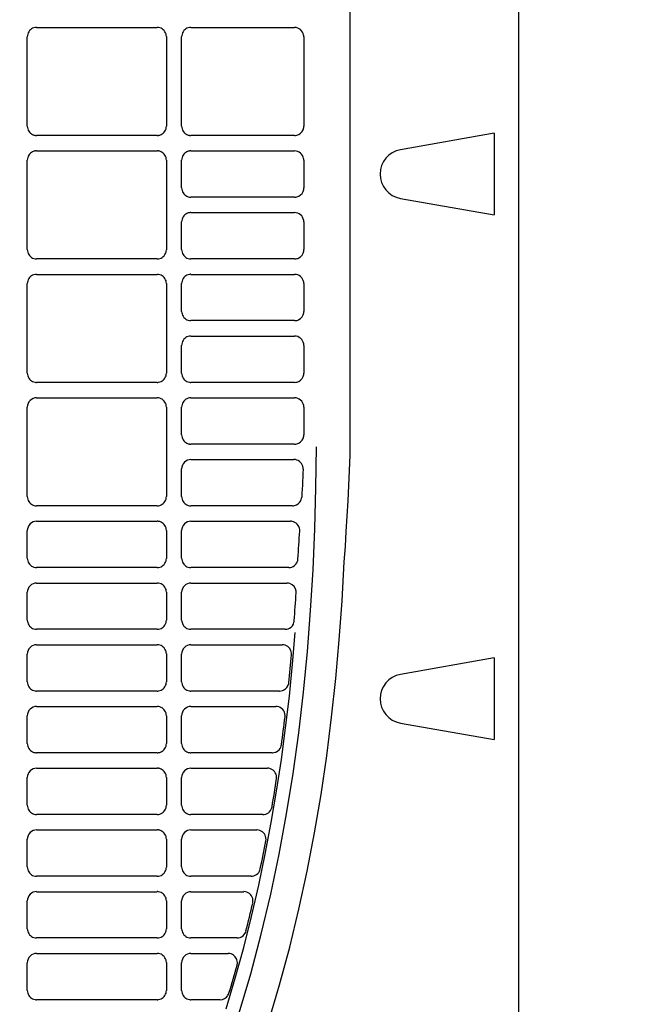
# Model space of a CAD drawing. Header units: millimetres. Extents: x -165365 to -33565, y 7406 to 103342.
# Tile 157 of 256: x -83196 to -83096, y 25181 to 25340. Entities that reach past the tile are written whole.
import ezdxf

# ---------------------------------------------------------------- set-up
doc = ezdxf.new("R2010")
doc.units = ezdxf.units.MM
doc.header["$MEASUREMENT"] = 0
doc.linetypes.add('ACAD_ISO03W100', pattern=[150, 60, -90])
doc.layers.add('DETAIL', color=5, linetype='Continuous')
doc.layers.add('ELEK CIENKIE', color=80, linetype='Continuous')

# ---------------------------------------------------------------- blocks, each defined once
blk = doc.blocks.new('A$C67C8A0BA')
at = {"layer": 'DETAIL', "color": 3, "linetype": 'Continuous'}
for p, q in [((1240.6, 691.24), (1240.6, 50.16)), ((1213.35, 262.65), (1213.35, 478.75)), ((1162.53, 329.45), (1182.06, 329.45)), ((1187.53, 329.45), (1204.32, 329.45)), ((1161.03, 313.45), (1161.03, 327.95)), ((1183.56, 327.96), (1183.56, 313.44)), ((1186.03, 313.45), (1186.03, 327.95)), ((1205.82, 327.95), (1205.82, 313.45)), ((1182.07, 311.95), (1162.53, 311.95)), ((1204.32, 311.95), (1187.53, 311.95)), ((1236.63, 312.31), (1221.48, 309.64)), ((1236.63, 312.31), (1236.63, 299.09)), ((1162.53, 309.45), (1182.06, 309.45)), ((1187.53, 309.45), (1204.32, 309.45)), ((1161.03, 293.45), (1161.03, 307.95)), ((1183.56, 307.96), (1183.56, 293.44)), ((1186.03, 303.45), (1186.03, 307.95)), ((1205.82, 307.95), (1205.82, 303.45)), ((1204.33, 301.95), (1187.53, 301.95)), ((1221.48, 301.76), (1236.63, 299.09)), ((1187.53, 299.45), (1204.33, 299.45)), ((1186.03, 293.45), (1186.03, 297.95)), ((1205.82, 297.95), (1205.82, 293.45)), ((1182.07, 291.95), (1162.53, 291.95)), ((1204.33, 291.95), (1187.53, 291.95)), ((1162.53, 289.45), (1182.06, 289.45)), ((1187.53, 289.45), (1204.33, 289.45)), ((1161.03, 273.45), (1161.03, 287.95)), ((1183.56, 287.96), (1183.56, 273.44)), ((1186.03, 283.45), (1186.03, 287.95)), ((1205.82, 287.95), (1205.82, 283.45)), ((1204.33, 281.95), (1187.52, 281.95)), ((1187.53, 279.45), (1204.33, 279.45)), ((1186.03, 273.45), (1186.03, 277.95)), ((1205.82, 277.95), (1205.82, 273.45)), ((1182.07, 271.95), (1162.53, 271.95)), ((1204.33, 271.95), (1187.52, 271.95)), ((1162.53, 269.45), (1182.06, 269.45)), ((1183.56, 267.96), (1183.56, 253.44)), ((1187.53, 269.45), (1204.33, 269.45)), ((1205.82, 267.95), (1205.82, 263.45)), ((1161.03, 253.45), (1161.03, 267.95)), ((1186.03, 263.45), (1186.03, 267.95)), ((1204.33, 261.95), (1187.52, 261.95)), ((1187.53, 259.45), (1204.22, 259.45)), ((1186.03, 253.45), (1186.03, 257.95)), ((1182.07, 251.95), (1162.52, 251.95)), ((1203.99, 251.95), (1187.52, 251.95)), ((1162.53, 249.45), (1182.06, 249.45)), ((1187.53, 249.45), (1203.68, 249.45)), ((1161.03, 243.45), (1161.03, 247.95)), ((1183.56, 247.96), (1183.56, 243.44)), ((1186.03, 243.45), (1186.03, 247.95)), ((1182.07, 241.95), (1162.52, 241.95)), ((1203.39, 241.95), (1187.52, 241.95)), ((1162.53, 239.45), (1182.06, 239.45)), ((1187.53, 239.45), (1203.09, 239.45)), ((1161.03, 233.45), (1161.03, 237.95)), ((1183.56, 237.96), (1183.56, 233.44)), ((1186.03, 233.45), (1186.03, 237.95)), ((1182.07, 231.95), (1162.52, 231.95)), ((1202.78, 231.95), (1187.52, 231.95)), ((1162.53, 229.45), (1182.06, 229.45)), ((1187.53, 229.45), (1202.33, 229.45)), ((1161.03, 223.45), (1161.03, 227.95)), ((1183.56, 227.96), (1183.56, 223.44)), ((1186.03, 223.45), (1186.03, 227.95)), ((1236.63, 227.31), (1221.48, 224.64)), ((1236.63, 227.31), (1236.63, 214.09)), ((1182.07, 221.95), (1162.52, 221.95)), ((1201.9, 221.95), (1187.52, 221.95)), ((1201.9, 221.95), (1201.91, 221.95)), ((1162.53, 219.45), (1182.06, 219.45)), ((1187.53, 219.45), (1201.29, 219.45)), ((1161.03, 213.45), (1161.03, 217.95)), ((1183.56, 217.96), (1183.56, 213.44)), ((1186.03, 213.45), (1186.03, 217.95)), ((1221.48, 216.76), (1236.63, 214.09)), ((1182.07, 211.95), (1162.52, 211.95)), ((1200.71, 211.95), (1187.52, 211.95)), ((1162.53, 209.45), (1182.06, 209.45)), ((1187.53, 209.45), (1199.92, 209.45)), ((1161.03, 203.45), (1161.03, 207.95)), ((1183.56, 207.96), (1183.56, 203.44)), ((1186.03, 203.45), (1186.03, 207.95)), ((1182.07, 201.95), (1162.52, 201.95)), ((1199.19, 201.95), (1187.52, 201.95)), ((1162.53, 199.45), (1182.06, 199.45)), ((1187.53, 199.45), (1198.21, 199.45)), ((1161.03, 193.45), (1161.03, 197.95)), ((1183.56, 197.96), (1183.56, 193.44)), ((1186.03, 193.45), (1186.03, 197.95)), ((1182.07, 191.95), (1162.52, 191.95)), ((1197.31, 191.95), (1187.52, 191.95)), ((1162.53, 189.45), (1182.06, 189.45)), ((1187.53, 189.45), (1196.1, 189.45)), ((1161.03, 183.45), (1161.03, 187.95)), ((1183.56, 187.96), (1183.56, 183.44)), ((1186.03, 183.45), (1186.03, 187.95)), ((1182.07, 181.95), (1162.52, 181.95)), ((1195.01, 181.95), (1187.52, 181.95)), ((1162.53, 179.45), (1182.06, 179.45)), ((1187.53, 179.45), (1193.56, 179.45)), ((1161.03, 173.45), (1161.03, 177.95)), ((1183.56, 177.96), (1183.56, 173.44)), ((1186.03, 173.45), (1186.03, 177.95)), ((1182.07, 171.95), (1162.52, 171.95)), ((1192.26, 171.95), (1187.52, 171.95))]:
    blk.add_line(p, q, dxfattribs=at)
for points in [[(1162.3, 329.43), (1162.09, 329.39), (1161.89, 329.31), (1161.71, 329.21), (1161.54, 329.08), (1161.39, 328.93), (1161.27, 328.76), (1161.17, 328.57), (1161.09, 328.37), (1161.05, 328.16), (1161.03, 327.95)], [(1183.56, 327.96), (1183.54, 328.17), (1183.5, 328.38), (1183.43, 328.58), (1183.33, 328.76), (1183.2, 328.93), (1183.05, 329.08), (1182.88, 329.21), (1182.7, 329.31), (1182.5, 329.39), (1182.3, 329.43)], [(1187.3, 329.43), (1187.09, 329.39), (1186.89, 329.31), (1186.71, 329.21), (1186.54, 329.08), (1186.39, 328.93), (1186.27, 328.76), (1186.16, 328.57), (1186.09, 328.37), (1186.05, 328.16), (1186.03, 327.95)], [(1161.03, 313.45), (1161.05, 313.24), (1161.09, 313.03), (1161.16, 312.83), (1161.26, 312.65), (1161.39, 312.48), (1161.54, 312.33), (1161.71, 312.2), (1161.89, 312.09), (1162.09, 312.02), (1162.29, 311.97)], [(1182.3, 311.97), (1182.51, 312.02), (1182.7, 312.09), (1182.89, 312.19), (1183.05, 312.32), (1183.2, 312.47), (1183.33, 312.64), (1183.43, 312.83), (1183.5, 313.02), (1183.54, 313.23), (1183.56, 313.44)], [(1186.03, 313.45), (1186.05, 313.24), (1186.09, 313.03), (1186.16, 312.83), (1186.26, 312.65), (1186.39, 312.48), (1186.54, 312.33), (1186.7, 312.2), (1186.89, 312.09), (1187.09, 312.02), (1187.29, 311.97)], [(1162.3, 309.43), (1162.09, 309.39), (1161.89, 309.31), (1161.71, 309.21), (1161.54, 309.08), (1161.39, 308.93), (1161.27, 308.76), (1161.17, 308.57), (1161.09, 308.37), (1161.05, 308.16), (1161.03, 307.95)], [(1183.56, 307.96), (1183.54, 308.17), (1183.5, 308.38), (1183.43, 308.58), (1183.33, 308.76), (1183.2, 308.93), (1183.05, 309.08), (1182.88, 309.21), (1182.7, 309.31), (1182.5, 309.39), (1182.3, 309.43)], [(1187.3, 309.43), (1187.09, 309.39), (1186.89, 309.31), (1186.71, 309.21), (1186.54, 309.08), (1186.39, 308.93), (1186.27, 308.76), (1186.16, 308.57), (1186.09, 308.37), (1186.05, 308.16), (1186.03, 307.95)], [(1186.03, 303.45), (1186.05, 303.24), (1186.09, 303.03), (1186.16, 302.83), (1186.26, 302.65), (1186.39, 302.48), (1186.54, 302.33), (1186.7, 302.2), (1186.89, 302.09), (1187.09, 302.02), (1187.29, 301.97)], [(1187.3, 299.43), (1187.09, 299.39), (1186.89, 299.31), (1186.71, 299.21), (1186.54, 299.08), (1186.39, 298.93), (1186.27, 298.76), (1186.16, 298.57), (1186.09, 298.37), (1186.05, 298.16), (1186.03, 297.95)], [(1161.03, 293.45), (1161.05, 293.24), (1161.09, 293.03), (1161.16, 292.83), (1161.26, 292.65), (1161.39, 292.48), (1161.54, 292.33), (1161.71, 292.2), (1161.89, 292.09), (1162.09, 292.02), (1162.29, 291.97)], [(1182.3, 291.97), (1182.51, 292.02), (1182.7, 292.09), (1182.89, 292.19), (1183.05, 292.32), (1183.2, 292.47), (1183.33, 292.64), (1183.43, 292.83), (1183.5, 293.02), (1183.54, 293.23), (1183.56, 293.44)], [(1186.03, 293.45), (1186.05, 293.24), (1186.09, 293.03), (1186.16, 292.83), (1186.26, 292.65), (1186.39, 292.48), (1186.54, 292.33), (1186.7, 292.2), (1186.89, 292.09), (1187.09, 292.02), (1187.29, 291.97)], [(1162.3, 289.43), (1162.09, 289.39), (1161.89, 289.31), (1161.71, 289.21), (1161.54, 289.08), (1161.39, 288.93), (1161.27, 288.76), (1161.17, 288.57), (1161.09, 288.37), (1161.05, 288.16), (1161.03, 287.95)], [(1183.56, 287.96), (1183.54, 288.17), (1183.5, 288.38), (1183.43, 288.58), (1183.33, 288.76), (1183.2, 288.93), (1183.05, 289.08), (1182.88, 289.21), (1182.7, 289.31), (1182.5, 289.39), (1182.3, 289.43)], [(1187.3, 289.43), (1187.09, 289.39), (1186.89, 289.31), (1186.71, 289.21), (1186.54, 289.08), (1186.39, 288.93), (1186.27, 288.76), (1186.16, 288.57), (1186.09, 288.37), (1186.05, 288.16), (1186.03, 287.95)], [(1186.03, 283.45), (1186.05, 283.24), (1186.09, 283.03), (1186.16, 282.83), (1186.26, 282.65), (1186.39, 282.48), (1186.54, 282.33), (1186.7, 282.2), (1186.89, 282.09), (1187.09, 282.02), (1187.29, 281.97)], [(1187.3, 279.43), (1187.09, 279.39), (1186.89, 279.31), (1186.71, 279.21), (1186.54, 279.08), (1186.39, 278.93), (1186.27, 278.76), (1186.16, 278.57), (1186.09, 278.37), (1186.05, 278.16), (1186.03, 277.95)], [(1161.03, 273.45), (1161.05, 273.24), (1161.09, 273.03), (1161.16, 272.83), (1161.26, 272.65), (1161.39, 272.48), (1161.54, 272.33), (1161.7, 272.2), (1161.89, 272.09), (1162.09, 272.02), (1162.29, 271.97)], [(1182.3, 271.97), (1182.51, 272.02), (1182.7, 272.09), (1182.89, 272.2), (1183.05, 272.32), (1183.2, 272.47), (1183.33, 272.64), (1183.43, 272.83), (1183.5, 273.03), (1183.54, 273.23), (1183.56, 273.44)], [(1186.03, 273.45), (1186.05, 273.24), (1186.09, 273.03), (1186.16, 272.83), (1186.26, 272.65), (1186.39, 272.48), (1186.54, 272.33), (1186.7, 272.2), (1186.89, 272.09), (1187.09, 272.02), (1187.29, 271.97)], [(1183.56, 267.96), (1183.54, 268.17), (1183.5, 268.38), (1183.43, 268.58), (1183.33, 268.76), (1183.2, 268.93), (1183.05, 269.08), (1182.88, 269.21), (1182.7, 269.31), (1182.5, 269.39), (1182.3, 269.43)], [(1187.3, 269.43), (1187.09, 269.39), (1186.89, 269.31), (1186.71, 269.21), (1186.54, 269.08), (1186.39, 268.93), (1186.27, 268.76), (1186.16, 268.57), (1186.09, 268.37), (1186.05, 268.16), (1186.03, 267.95)], [(1186.03, 263.45), (1186.05, 263.24), (1186.09, 263.03), (1186.16, 262.84), (1186.26, 262.65), (1186.39, 262.48), (1186.54, 262.33), (1186.7, 262.2), (1186.89, 262.09), (1187.09, 262.02), (1187.29, 261.97)], [(1212.38, 242.88), (1212.55, 245.35), (1212.7, 247.82), (1212.84, 250.29), (1212.98, 252.76), (1213.12, 255.23), (1213.23, 257.7), (1213.32, 260.17), (1213.35, 262.65)], [(1195.33, 169.8), (1197.22, 176.16), (1198.92, 182.57), (1200.45, 189.03), (1201.82, 195.52), (1203.02, 202.05), (1204.08, 208.6), (1204.99, 215.17), (1205.76, 221.76), (1206.4, 228.37), (1206.91, 234.98), (1207.31, 241.61), (1207.59, 248.24), (1207.77, 254.87), (1207.85, 261.51)], [(1205.71, 257.89), (1205.68, 257.25), (1205.65, 256.6), (1205.62, 255.95), (1205.59, 255.31), (1205.55, 254.66), (1205.52, 254.02), (1205.48, 253.37)], [(1161.03, 253.45), (1161.05, 253.24), (1161.09, 253.03), (1161.16, 252.83), (1161.26, 252.65), (1161.39, 252.48), (1161.54, 252.33), (1161.7, 252.2), (1161.89, 252.09), (1162.09, 252.02), (1162.29, 251.97)], [(1182.3, 251.97), (1182.51, 252.02), (1182.7, 252.09), (1182.89, 252.2), (1183.05, 252.32), (1183.2, 252.47), (1183.33, 252.64), (1183.43, 252.83), (1183.5, 253.03), (1183.54, 253.23), (1183.56, 253.44)], [(1186.03, 253.45), (1186.05, 253.24), (1186.09, 253.03), (1186.16, 252.83), (1186.26, 252.65), (1186.39, 252.48), (1186.54, 252.33), (1186.7, 252.2), (1186.89, 252.09), (1187.09, 252.02), (1187.29, 251.97)], [(1183.56, 247.96), (1183.54, 248.17), (1183.5, 248.38), (1183.43, 248.58), (1183.33, 248.76), (1183.2, 248.93), (1183.05, 249.08), (1182.88, 249.21), (1182.7, 249.31), (1182.5, 249.39), (1182.3, 249.43)], [(1161.03, 243.45), (1161.05, 243.24), (1161.09, 243.03), (1161.16, 242.84), (1161.26, 242.65), (1161.39, 242.48), (1161.54, 242.33), (1161.7, 242.2), (1161.89, 242.1), (1162.09, 242.02), (1162.29, 241.97)], [(1182.3, 241.97), (1182.51, 242.02), (1182.7, 242.09), (1182.89, 242.2), (1183.05, 242.32), (1183.2, 242.47), (1183.33, 242.64), (1183.43, 242.83), (1183.5, 243.03), (1183.54, 243.23), (1183.56, 243.44)], [(1186.03, 243.45), (1186.05, 243.24), (1186.09, 243.03), (1186.16, 242.84), (1186.26, 242.65), (1186.39, 242.48), (1186.54, 242.33), (1186.7, 242.2), (1186.89, 242.09), (1187.09, 242.02), (1187.29, 241.97)], [(1200.1, 168.3), (1201.9, 174.35), (1203.54, 180.45), (1205.03, 186.59), (1206.36, 192.76), (1207.56, 198.96), (1208.61, 205.19), (1209.54, 211.44), (1210.33, 217.7), (1211.01, 223.98), (1211.57, 230.27), (1212.03, 236.57), (1212.38, 242.88)], [(1183.56, 237.96), (1183.54, 238.17), (1183.5, 238.38), (1183.43, 238.58), (1183.33, 238.76), (1183.2, 238.93), (1183.05, 239.08), (1182.88, 239.21), (1182.7, 239.31), (1182.5, 239.39), (1182.3, 239.43)], [(1161.03, 233.45), (1161.05, 233.24), (1161.09, 233.03), (1161.16, 232.83), (1161.26, 232.65), (1161.39, 232.48), (1161.54, 232.33), (1161.7, 232.2), (1161.89, 232.09), (1162.09, 232.02), (1162.29, 231.97)], [(1182.3, 231.97), (1182.51, 232.02), (1182.7, 232.09), (1182.89, 232.2), (1183.05, 232.32), (1183.2, 232.47), (1183.33, 232.64), (1183.43, 232.83), (1183.5, 233.03), (1183.54, 233.23), (1183.56, 233.44)], [(1186.03, 233.45), (1186.05, 233.24), (1186.09, 233.03), (1186.16, 232.84), (1186.26, 232.65), (1186.39, 232.48), (1186.54, 232.33), (1186.7, 232.2), (1186.89, 232.09), (1187.09, 232.02), (1187.29, 231.97)], [(1193.23, 170.46), (1194.72, 175.42), (1196.09, 180.41), (1197.36, 185.43), (1198.52, 190.48), (1199.58, 195.54), (1200.54, 200.63), (1201.41, 205.74), (1202.18, 210.86), (1202.87, 215.99), (1203.48, 221.13), (1204, 226.28), (1204.44, 231.44)], [(1183.56, 227.96), (1183.54, 228.17), (1183.5, 228.38), (1183.43, 228.58), (1183.33, 228.76), (1183.2, 228.93), (1183.05, 229.08), (1182.88, 229.21), (1182.7, 229.31), (1182.5, 229.39), (1182.3, 229.43)], [(1161.03, 223.45), (1161.05, 223.24), (1161.09, 223.03), (1161.16, 222.84), (1161.26, 222.65), (1161.39, 222.48), (1161.54, 222.33), (1161.7, 222.2), (1161.89, 222.1), (1162.09, 222.02), (1162.29, 221.97)], [(1182.3, 221.97), (1182.51, 222.02), (1182.7, 222.09), (1182.89, 222.2), (1183.05, 222.32), (1183.2, 222.47), (1183.33, 222.64), (1183.43, 222.83), (1183.5, 223.03), (1183.54, 223.23), (1183.56, 223.44)], [(1186.03, 223.45), (1186.05, 223.24), (1186.09, 223.03), (1186.16, 222.84), (1186.26, 222.65), (1186.39, 222.48), (1186.54, 222.33), (1186.7, 222.2), (1186.89, 222.1), (1187.09, 222.02), (1187.29, 221.97)], [(1183.56, 217.96), (1183.54, 218.17), (1183.5, 218.38), (1183.43, 218.58), (1183.33, 218.76), (1183.2, 218.93), (1183.05, 219.08), (1182.88, 219.21), (1182.7, 219.31), (1182.5, 219.39), (1182.3, 219.43)], [(1161.03, 213.45), (1161.05, 213.24), (1161.09, 213.03), (1161.16, 212.84), (1161.26, 212.65), (1161.39, 212.48), (1161.54, 212.33), (1161.7, 212.2), (1161.89, 212.09), (1162.09, 212.02), (1162.29, 211.97)], [(1182.3, 211.97), (1182.51, 212.02), (1182.7, 212.09), (1182.89, 212.2), (1183.05, 212.32), (1183.2, 212.47), (1183.33, 212.64), (1183.43, 212.83), (1183.5, 213.03), (1183.54, 213.23), (1183.56, 213.44)], [(1186.03, 213.45), (1186.05, 213.24), (1186.09, 213.03), (1186.16, 212.84), (1186.26, 212.65), (1186.39, 212.48), (1186.54, 212.33), (1186.7, 212.2), (1186.89, 212.09), (1187.09, 212.02), (1187.29, 211.97)], [(1183.56, 207.96), (1183.54, 208.17), (1183.5, 208.38), (1183.43, 208.58), (1183.33, 208.76), (1183.2, 208.93), (1183.05, 209.08), (1182.88, 209.21), (1182.7, 209.31), (1182.5, 209.39), (1182.3, 209.43)], [(1161.03, 203.45), (1161.05, 203.24), (1161.09, 203.04), (1161.16, 202.84), (1161.26, 202.65), (1161.39, 202.48), (1161.54, 202.33), (1161.7, 202.2), (1161.89, 202.1), (1162.09, 202.02), (1162.29, 201.97)], [(1182.3, 201.97), (1182.51, 202.02), (1182.7, 202.09), (1182.89, 202.2), (1183.05, 202.32), (1183.2, 202.47), (1183.33, 202.64), (1183.43, 202.83), (1183.5, 203.03), (1183.54, 203.23), (1183.56, 203.44)], [(1186.03, 203.45), (1186.05, 203.24), (1186.09, 203.03), (1186.16, 202.84), (1186.26, 202.65), (1186.39, 202.48), (1186.54, 202.33), (1186.7, 202.2), (1186.89, 202.1), (1187.09, 202.02), (1187.29, 201.97)], [(1183.56, 197.96), (1183.54, 198.17), (1183.5, 198.38), (1183.43, 198.58), (1183.33, 198.76), (1183.2, 198.93), (1183.05, 199.08), (1182.88, 199.21), (1182.7, 199.31), (1182.5, 199.39), (1182.3, 199.43)], [(1161.03, 193.45), (1161.05, 193.24), (1161.09, 193.03), (1161.16, 192.84), (1161.26, 192.65), (1161.39, 192.48), (1161.54, 192.33), (1161.7, 192.2), (1161.89, 192.09), (1162.09, 192.02), (1162.29, 191.97)], [(1182.3, 191.97), (1182.51, 192.02), (1182.7, 192.09), (1182.89, 192.2), (1183.05, 192.32), (1183.2, 192.47), (1183.33, 192.64), (1183.43, 192.83), (1183.5, 193.03), (1183.54, 193.23), (1183.56, 193.44)], [(1186.03, 193.45), (1186.05, 193.24), (1186.09, 193.03), (1186.16, 192.84), (1186.26, 192.65), (1186.39, 192.48), (1186.54, 192.33), (1186.7, 192.2), (1186.89, 192.09), (1187.09, 192.02), (1187.29, 191.97)], [(1183.56, 187.96), (1183.54, 188.17), (1183.5, 188.38), (1183.43, 188.58), (1183.33, 188.76), (1183.2, 188.93), (1183.05, 189.08), (1182.88, 189.21), (1182.7, 189.31), (1182.5, 189.39), (1182.3, 189.43)], [(1161.03, 183.45), (1161.05, 183.24), (1161.09, 183.04), (1161.16, 182.84), (1161.26, 182.65), (1161.39, 182.48), (1161.54, 182.33), (1161.7, 182.2), (1161.89, 182.1), (1162.09, 182.02), (1162.29, 181.97)], [(1182.3, 181.97), (1182.51, 182.02), (1182.7, 182.09), (1182.89, 182.2), (1183.05, 182.32), (1183.2, 182.47), (1183.33, 182.64), (1183.43, 182.83), (1183.5, 183.03), (1183.54, 183.23), (1183.56, 183.44)], [(1186.03, 183.45), (1186.05, 183.24), (1186.09, 183.04), (1186.16, 182.84), (1186.26, 182.65), (1186.39, 182.48), (1186.54, 182.33), (1186.7, 182.2), (1186.89, 182.1), (1187.09, 182.02), (1187.29, 181.97)], [(1183.56, 177.96), (1183.54, 178.17), (1183.5, 178.38), (1183.43, 178.58), (1183.33, 178.76), (1183.2, 178.93), (1183.05, 179.08), (1182.88, 179.21), (1182.7, 179.31), (1182.5, 179.39), (1182.3, 179.43)], [(1195.05, 177.8), (1195.05, 178), (1195.03, 178.2), (1194.99, 178.4), (1194.92, 178.58), (1194.82, 178.76), (1194.7, 178.92), (1194.56, 179.07), (1194.41, 179.19), (1194.24, 179.29), (1194.05, 179.37)], [(1161.03, 173.45), (1161.05, 173.24), (1161.09, 173.03), (1161.16, 172.84), (1161.26, 172.65), (1161.39, 172.48), (1161.54, 172.33), (1161.7, 172.2), (1161.89, 172.1), (1162.09, 172.02), (1162.29, 171.97)], [(1182.3, 171.97), (1182.51, 172.02), (1182.7, 172.09), (1182.89, 172.2), (1183.06, 172.32), (1183.2, 172.47), (1183.33, 172.64), (1183.43, 172.83), (1183.5, 173.03), (1183.54, 173.23), (1183.56, 173.44)], [(1186.03, 173.45), (1186.05, 173.24), (1186.09, 173.03), (1186.16, 172.84), (1186.26, 172.65), (1186.39, 172.48), (1186.54, 172.33), (1186.7, 172.2), (1186.89, 172.1), (1187.09, 172.02), (1187.29, 171.97)]]:
    blk.add_lwpolyline(points, dxfattribs=at)
for centre, radius, start, end in [((1162.53, 327.95), 1.5, 90.0023, 98.9694), ((1182.06, 327.94), 1.51, 81.0724, 89.9978), ((1187.53, 327.96), 1.5, 90.0023, 98.9712), ((1204.32, 327.96), 1.49, 8.8978, 89.9989), ((1204.31, 327.95), 1.51, 2.0686, 8.943), ((1204.31, 327.95), 1.51, 0.006, 2.0685), ((1204.32, 313.45), 1.5, 297.077, 351.1444), ((1204.31, 313.45), 1.51, 351.0772, 0.005), ((1162.53, 313.44), 1.49, 261.0285, 269.9981), ((1182.07, 313.46), 1.51, 270.0019, 278.9311), ((1187.53, 313.44), 1.49, 261.0267, 269.9981), ((1204.32, 313.44), 1.49, 270.001, 297.0107), ((1162.53, 307.95), 1.5, 90.0023, 98.9691), ((1182.06, 307.94), 1.51, 81.0728, 89.9978), ((1187.53, 307.96), 1.5, 90.0023, 98.971), ((1204.32, 307.96), 1.49, 8.9015, 89.999), ((1222.17, 305.7), 4, 100, 260), ((1204.31, 307.95), 1.51, 2.0477, 8.9447), ((1204.31, 307.95), 1.5, 0.007, 2.0475), ((1204.32, 303.45), 1.5, 297.0583, 351.1431), ((1204.31, 303.45), 1.51, 351.0748, 0.0055), ((1187.53, 303.44), 1.49, 261.0257, 269.997), ((1204.33, 303.44), 1.49, 269.9998, 296.9909), ((1187.53, 297.95), 1.5, 90.0034, 98.9719), ((1204.33, 297.96), 1.49, 8.9033, 90.0002), ((1204.31, 297.95), 1.51, 2.0443, 8.9456), ((1204.32, 297.95), 1.5, 0.0075, 2.0441), ((1162.53, 293.44), 1.49, 261.0284, 269.9981), ((1182.07, 293.46), 1.51, 270.0018, 278.9314), ((1187.53, 293.44), 1.49, 261.0266, 269.9981), ((1204.33, 293.44), 1.49, 270.0008, 296.9933), ((1204.32, 293.45), 1.5, 297.0617, 351.1449), ((1204.31, 293.45), 1.51, 351.0757, 0.006), ((1162.53, 287.95), 1.5, 90.0023, 98.9689), ((1182.06, 287.94), 1.51, 81.0731, 89.9978), ((1187.53, 287.96), 1.5, 90.0023, 98.9708), ((1204.33, 287.96), 1.49, 8.9046, 89.9992), ((1204.31, 287.95), 1.51, 2.0298, 8.9459), ((1204.32, 287.95), 1.5, 0.008, 2.0296), ((1204.32, 283.45), 1.5, 297.0638, 351.1466), ((1204.31, 283.45), 1.51, 351.0763, 0.0065), ((1187.52, 283.44), 1.49, 261.0265, 269.9981), ((1204.33, 283.44), 1.49, 270.0007, 296.9943), ((1187.53, 277.96), 1.5, 90.0024, 98.9706), ((1204.33, 277.96), 1.49, 8.907, 89.9993), ((1204.31, 277.95), 1.51, 2.0219, 8.9473), ((1204.32, 277.95), 1.5, 0.0085, 2.0217), ((1204.32, 273.45), 1.5, 297.0657, 351.1481), ((1204.31, 273.45), 1.51, 351.0769, 0.007), ((1162.53, 273.44), 1.49, 261.0283, 269.9981), ((1182.07, 273.46), 1.51, 270.0018, 278.9316), ((1187.52, 273.44), 1.49, 261.0265, 269.9981), ((1204.33, 273.44), 1.49, 270.0006, 296.9951), ((1162.53, 267.95), 1.5, 90.0024, 180.0785), ((1182.06, 267.94), 1.51, 81.0735, 89.9977), ((1187.53, 267.96), 1.5, 90.0024, 98.9705), ((1204.33, 267.96), 1.49, 8.9088, 89.9994), ((1204.32, 267.95), 1.51, 2.0148, 8.9482), ((1204.32, 267.95), 1.5, 0.009, 2.0145), ((1204.33, 263.45), 1.5, 297.0666, 351.1496), ((1204.31, 263.45), 1.51, 351.0774, 0.0074), ((1187.52, 263.44), 1.49, 261.0254, 269.9971), ((1204.33, 263.44), 1.49, 269.9994, 296.9949), ((1187.53, 257.95), 1.5, 90.0035, 180.0781), ((1204.22, 257.96), 1.49, 88.1805, 90.0005), ((1204.22, 257.95), 1.5, 80.7879, 88.1795), ((1204.22, 257.96), 1.49, 6.6937, 80.7747), ((1204.2, 257.96), 1.51, 359.6651, 6.7356), ((1204.21, 257.96), 1.5, 357.5564, 359.6649), ((1203.99, 253.44), 1.49, 270.0003, 296.0438), ((1203.98, 253.45), 1.5, 296.095, 341.9794), ((1203.97, 253.45), 1.51, 341.9269, 356.8328), ((1162.52, 253.44), 1.49, 261.0282, 269.9981), ((1182.07, 253.46), 1.51, 270.0018, 278.9319), ((1187.52, 253.44), 1.49, 261.0264, 269.9982), ((1162.53, 247.95), 1.5, 90.0024, 180.0722), ((1182.06, 247.94), 1.51, 81.0739, 89.9977), ((1187.53, 247.96), 1.5, 90.0024, 180.0749), ((1203.68, 247.96), 1.49, 88.2884, 89.9995), ((1203.68, 247.95), 1.5, 80.5898, 88.2868), ((1203.67, 247.96), 1.49, 5.7737, 80.5761), ((861.27, 268.37), 344.5, 355.8324, 356.5876), ((1203.66, 247.96), 1.51, 358.657, 5.8161), ((1203.67, 247.96), 1.5, 356.5485, 358.6568), ((1203.38, 243.44), 1.49, 298.7324, 342.8855), ((1203.35, 243.45), 1.53, 342.8289, 346.3768), ((1203.35, 243.45), 1.52, 346.3585, 354.9285), ((1162.52, 243.44), 1.49, 261.0272, 269.9971), ((1182.07, 243.46), 1.51, 270.0007, 278.931), ((1187.52, 243.44), 1.49, 261.0254, 269.9971), ((1203.39, 243.43), 1.48, 269.9991, 270.861), ((1203.38, 243.44), 1.49, 270.9132, 289.0654), ((1203.38, 243.43), 1.48, 289.1367, 298.6814), ((1162.53, 237.95), 1.5, 90.0035, 180.069), ((1182.06, 237.94), 1.51, 81.0751, 89.9988), ((1187.53, 237.95), 1.5, 90.0035, 180.0717), ((1203.09, 237.97), 1.48, 88.8436, 90.0008), ((1203.09, 237.96), 1.49, 71.3659, 88.8004), ((1203.09, 237.97), 1.48, 5.7483, 71.3007), ((835.4, 260.41), 369.86, 355.804, 356.5075), ((1203.08, 237.97), 1.5, 358.2166, 5.7893), ((1203.08, 237.97), 1.49, 356.5057, 358.2153), ((1202.77, 233.45), 1.5, 298.668, 346.3904), ((1202.76, 233.45), 1.51, 346.3365, 355.8005), ((1162.52, 233.44), 1.49, 261.0281, 269.9982), ((1182.07, 233.46), 1.51, 270.0018, 278.9321), ((1187.52, 233.44), 1.49, 261.0263, 269.9982), ((1202.78, 233.44), 1.49, 270.0002, 270.9609), ((1202.78, 233.45), 1.5, 271.0123, 289.041), ((1202.78, 233.44), 1.49, 289.1107, 298.6045), ((1162.53, 227.95), 1.5, 90.0024, 180.0659), ((1182.06, 227.94), 1.51, 81.0744, 89.9977), ((1187.53, 227.95), 1.5, 90.0024, 180.0686), ((1202.33, 227.96), 1.5, 88.5341, 89.9996), ((1202.33, 227.95), 1.5, 71.0495, 88.4916), ((1202.33, 227.96), 1.49, 4.2943, 70.9727), ((865.53, 257.97), 339.63, 354.1411, 354.9075), ((1202.32, 227.96), 1.51, 357.0297, 4.347), ((1202.32, 227.96), 1.5, 354.906, 357.0294), ((1201.88, 223.46), 1.51, 344.9151, 354.1377), ((1222.17, 220.7), 4, 100, 260), ((1162.52, 223.44), 1.49, 261.0271, 269.9971), ((1182.07, 223.46), 1.51, 270.0007, 278.9312), ((1187.52, 223.44), 1.49, 261.0253, 269.9971), ((1201.9, 223.45), 1.5, 270.6252, 289.0915), ((1201.9, 223.44), 1.49, 289.1628, 298.4104), ((1201.89, 223.45), 1.5, 298.4713, 344.9669), ((1162.53, 217.95), 1.5, 90.0035, 180.0627), ((1182.06, 217.94), 1.52, 81.0756, 89.9987), ((1187.53, 217.95), 1.5, 90.0035, 180.0654), ((1201.29, 217.96), 1.5, 88.5856, 90.0007), ((1201.29, 217.95), 1.5, 81.2284, 88.5841), ((1201.29, 217.96), 1.49, 1.8443, 81.2169), ((891.6, 255.07), 313.4, 352.3316, 353.1654), ((1201.28, 217.96), 1.5, 353.1636, 1.8966), ((1200.71, 213.45), 1.5, 297.4906, 337.4078), ((1200.7, 213.45), 1.51, 337.3657, 352.328), ((1162.52, 213.44), 1.49, 261.0281, 269.9982), ((1182.07, 213.46), 1.51, 270.0018, 278.9322), ((1187.52, 213.44), 1.49, 261.0263, 269.9982), ((1200.71, 213.44), 1.49, 270, 270.4368), ((1200.71, 213.45), 1.5, 270.4878, 288.2671), ((1200.71, 213.44), 1.49, 288.332, 297.4454), ((1162.53, 207.95), 1.5, 90.0025, 180.0596), ((1182.06, 207.94), 1.52, 81.0748, 89.9976), ((1187.53, 207.95), 1.5, 90.0025, 180.0623), ((1199.92, 207.96), 1.5, 88.65, 89.9997), ((1199.92, 207.95), 1.5, 81.0596, 88.6482), ((1199.92, 207.96), 1.49, 0.1147, 81.0474), ((914.77, 251.74), 289.99, 350.3638, 351.2697), ((1199.91, 207.96), 1.5, 351.268, 0.1695), ((1199.19, 203.45), 1.5, 296.8396, 335.361), ((1199.18, 203.46), 1.51, 335.3223, 350.3602), ((1162.52, 203.44), 1.49, 261.0271, 269.9971), ((1182.07, 203.46), 1.51, 270.0006, 278.9313), ((1187.52, 203.44), 1.49, 261.0253, 269.9971), ((1199.19, 203.45), 1.5, 270.0513, 287.8377), ((1199.19, 203.44), 1.49, 287.9009, 296.7971), ((1162.53, 197.95), 1.5, 90.0036, 180.0564), ((1182.06, 197.94), 1.52, 81.076, 89.9987), ((1187.53, 197.95), 1.5, 90.0036, 180.0591), ((1198.21, 197.96), 1.5, 88.6975, 90.0008), ((1198.2, 197.95), 1.51, 71.6545, 88.659), ((1198.21, 197.96), 1.49, 358.2291, 71.593), ((1198.19, 197.96), 1.51, 351.4273, 358.287), ((936.02, 247.9), 268.39, 348.2286, 349.2143), ((1198.19, 197.96), 1.5, 349.2115, 351.4274), ((1197.29, 193.46), 1.51, 333.0944, 348.2239), ((1162.52, 193.44), 1.49, 261.0281, 269.9982), ((1182.07, 193.46), 1.51, 270.0017, 278.9324), ((1187.52, 193.44), 1.49, 261.0262, 269.9982), ((1197.3, 193.45), 1.5, 270.0487, 287.3589), ((1197.3, 193.44), 1.49, 287.4168, 296.0794), ((1197.3, 193.45), 1.5, 296.1191, 333.1297), ((1162.53, 187.96), 1.5, 90.0025, 180.0532), ((1182.06, 187.94), 1.52, 81.0753, 89.9976), ((1187.53, 187.95), 1.5, 90.0025, 180.056), ((1196.1, 187.96), 1.5, 88.7294, 89.9997), ((1196.1, 187.95), 1.51, 71.3245, 88.6886), ((1196.1, 187.96), 1.49, 356.1667, 71.2534), ((955.75, 243.63), 248.2, 345.8811, 346.9569), ((1196.09, 187.96), 1.5, 346.9572, 349.172), ((1196.08, 187.96), 1.51, 349.1719, 356.2406), ((1162.52, 183.44), 1.49, 261.0271, 269.9972), ((1182.07, 183.46), 1.51, 270.0006, 278.9315), ((1187.52, 183.44), 1.49, 261.0252, 269.9972), ((1195.01, 183.45), 1.5, 270.0599, 288.5572), ((1195.01, 183.44), 1.49, 288.6183, 289.0359), ((1195.01, 183.45), 1.5, 289.0739, 330.799), ((1195, 183.46), 1.51, 330.753, 345.8792), ((1162.53, 177.95), 1.5, 90.0036, 180.0501), ((1182.06, 177.94), 1.52, 81.0765, 89.9987), ((1187.53, 177.95), 1.5, 90.0036, 180.0528), ((1193.56, 177.95), 1.5, 88.7367, 90.0008), ((1193.56, 177.94), 1.51, 71.3227, 88.696), ((1193.56, 177.96), 1.49, 70.8361, 71.2627), ((984.21, 235.77), 218.68, 343.3258, 344.562), ((1193.55, 177.96), 1.51, 344.5463, 346.7963), ((1193.55, 177.96), 1.51, 346.7962, 354.0438), ((1192.26, 173.45), 1.5, 270.0585, 328.0274), ((1192.25, 173.46), 1.51, 327.9863, 343.308), ((1162.52, 173.44), 1.49, 261.028, 269.9983), ((1182.07, 173.46), 1.51, 270.0017, 274.1034), ((1182.07, 173.46), 1.51, 274.101, 278.9325), ((1187.52, 173.44), 1.49, 261.0262, 269.9983)]:
    blk.add_arc(centre, radius, start, end, dxfattribs=at)

msp = doc.modelspace()

# ---------------------------------------------------------------- linework, layer by layer
at = {"layer": 'ELEK CIENKIE', "color": 80, "linetype": 'ACAD_ISO03W100', "ltscale": 3}
msp.add_circle((-80405, 26479.5), 4350, dxfattribs=at)

# ---------------------------------------------------------------- block references
msp.add_blockref('A$C67C8A0BA', (-84355.52448, 25009.39228))

doc.saveas('drawing.dxf')
